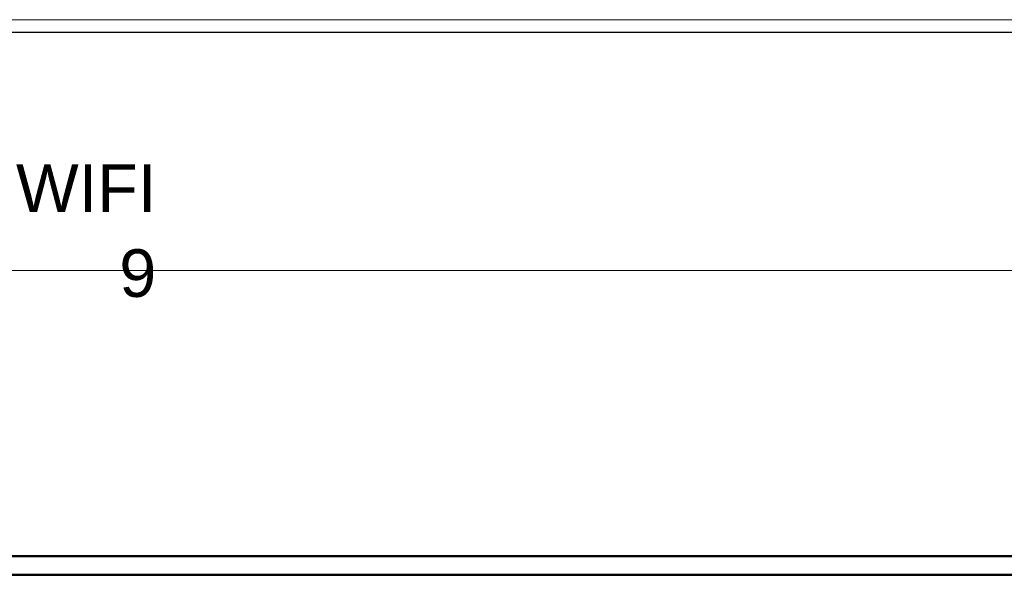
# Model space of a CAD drawing. Header units: millimetres. Extents: x 4476663 to 4477054, y -30323851 to -30323414.
# Tile 179 of 256: x 4476907.89 to 4476912.03, y -30323671.73 to -30323669.4. Entities that reach past the tile are written whole.
import ezdxf

# ---------------------------------------------------------------- set-up
doc = ezdxf.new("R2010")
doc.units = ezdxf.units.MM
doc.linetypes.add('NULL', pattern=[0])
for name, color, linetype, lineweight in [('CE-Condutos (Teto)', 1, 'Continuous', 25), ('IFC-Parede padrão-Contorno', 44, 'Continuous', 5), ('IFC-Parede-Contorno', 42, 'Continuous', 5), ('Textos', 7, 'Continuous', 9)]:
    doc.layers.add(name, color=color, linetype=linetype, lineweight=lineweight)
doc.styles.add('ARIAL', font='arial.ttf')

msp = doc.modelspace()

# ---------------------------------------------------------------- linework, layer by layer
at = {"layer": 'CE-Condutos (Teto)'}
for p, q in [((4476906.2425, -30323671.6544), (4476946.0935, -30323671.6544)), ((4476946.1435, -30323671.6514), (4476906.3785, -30323671.6514)), ((4476946.1435, -30323671.6544), (4476906.812, -30323671.6544)), ((4476946.1435, -30323671.7304), (4476906.2425, -30323671.7304)), ((4476906.2425, -30323671.7304), (4476946.0935, -30323671.7304)), ((4476906.2425, -30323671.7334), (4476946.0935, -30323671.7334))]:
    msp.add_line(p, q, dxfattribs=at)
at = {"layer": 'IFC-Parede padrão-Contorno', "color": 8, "lineweight": 5}
for p, q in [((4476907.487, -30323669.4528), (4476941.9746, -30323669.4528)), ((4476902.7357, -30323670.4528), (4476937.2233, -30323670.4528))]:
    msp.add_line(p, q, dxfattribs=at)
at = {"layer": 'IFC-Parede-Contorno', "color": 8, "lineweight": 5}
for p, q in [((4476906.7311, -30323669.3986), (4476914.6148, -30323669.3986)), ((4476903.2059, -30323669.4514), (4476923.9359, -30323669.4514))]:
    msp.add_line(p, q, dxfattribs=at)

# ---------------------------------------------------------------- texts
at = {"layer": 'Textos', "linetype": 'NULL', "char_height": 0.2, "attachment_point": 9, "line_spacing_factor": 0.6, "style": 'ARIAL'}
for s, insert, width in [('WIFI', (4476908.4681, -30323670.2062), 1.179268), ('9', (4476908.4681, -30323670.5662), 0.310671)]:
    msp.add_mtext(s, dxfattribs=dict(at, insert=insert, width=width))

doc.saveas('drawing.dxf')
